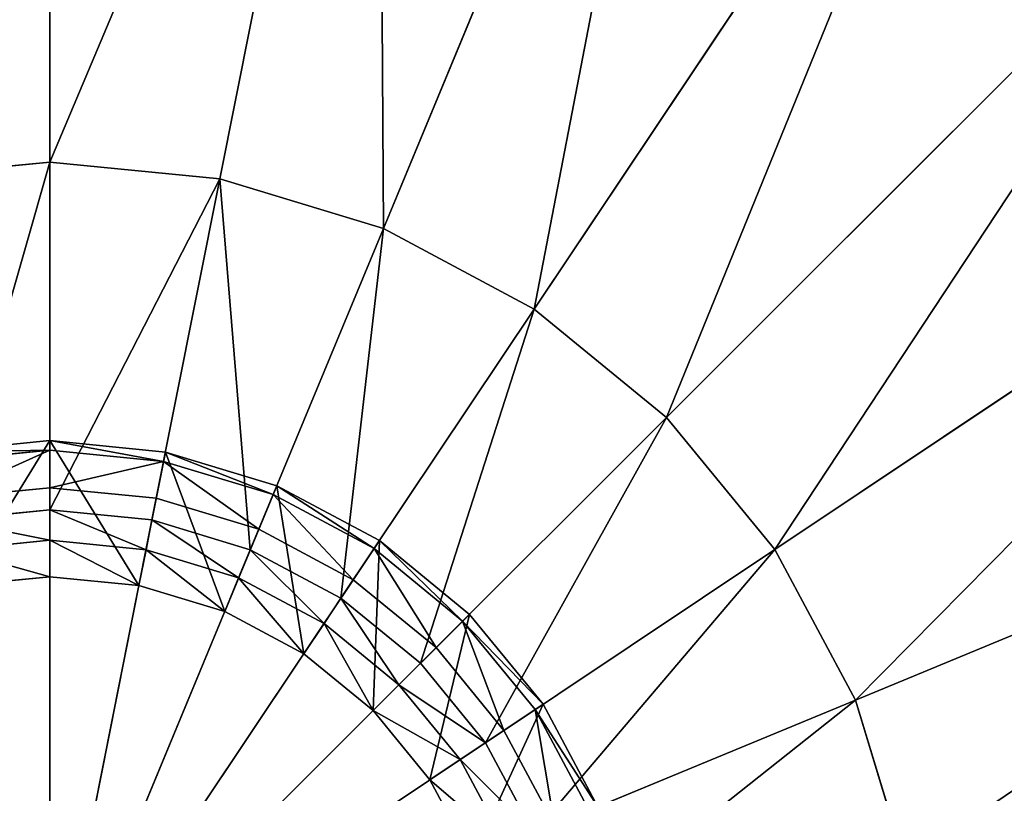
# Model space of a CAD drawing. Extents: x 0 to 35.8, y 0 to 27.5.
# Tile 241 of 256: x 29.2 to 30.7, y 9.4 to 10.6. Entities that reach past the tile are written whole.
import ezdxf

# ---------------------------------------------------------------- set-up
doc = ezdxf.new("R2010")
doc.units = 0
doc.header["$MEASUREMENT"] = 0
doc.layers.get('0').update_dxf_attribs({"color": 13, "linetype": 'CONTINUOUS'})
for name, color, linetype in [('GAS_ELEMENTS_1', 254, 'CONTINUOUS'), ('GAS_ELEMENTS_1_1', 250, 'CONTINUOUS'), ('RGM8058UC_-_BODY', 252, 'CONTINUOUS')]:
    doc.layers.add(name, color=color, linetype=linetype)

# ---------------------------------------------------------------- blocks, each defined once
blk = doc.blocks.new('RGM8658UC_TRADECAD_V06_DXF')
at = {"layer": 'GAS_ELEMENTS_1', "color": 0}
for p, q in [((29.2406, 10.3579, 6.7662), (29.2406, 9.8336, 6.7662)), ((29.2406, 10.3579, 6.7662), (29.2406, 9.8336, 6.7662)), ((29.497, 10.3327, 6.7662), (29.3947, 9.8184, 6.7662)), ((29.497, 10.3327, 6.7662), (29.3947, 9.8184, 6.7662)), ((29.7435, 10.2579, 6.7662), (29.5429, 9.7735, 6.7662)), ((29.7435, 10.2579, 6.7662), (29.5429, 9.7735, 6.7662)), ((29.9707, 10.1365, 6.7662), (29.6794, 9.7005, 6.7662)), ((29.9707, 10.1365, 6.7662), (29.6794, 9.7005, 6.7662)), ((30.1699, 9.973, 6.7662), (29.7991, 9.6023, 6.7662)), ((30.1699, 9.973, 6.7662), (29.7991, 9.6023, 6.7662)), ((29.0866, 9.8184, 6.7662), (29.2406, 9.8336, 6.7662)), ((29.0866, 9.8184, 6.7662), (29.2406, 9.8336, 6.7662)), ((29.2406, 9.8336, 6.7662), (29.2406, 9.7878, 6.8646)), ((29.2406, 9.8336, 6.7662), (29.2406, 9.7878, 6.8646)), ((29.2406, 9.8336, 6.7662), (29.3947, 9.8184, 6.7662)), ((29.2406, 9.8336, 6.7662), (29.3947, 9.8184, 6.7662)), ((29.3947, 9.8184, 6.7662), (29.3858, 9.7735, 6.8646)), ((29.3947, 9.8184, 6.7662), (29.3858, 9.7735, 6.8646)), ((29.3947, 9.8184, 6.7662), (29.5429, 9.7735, 6.7662)), ((29.3947, 9.8184, 6.7662), (29.5429, 9.7735, 6.7662)), ((29.0955, 9.7735, 6.8646), (29.2406, 9.7878, 6.8646)), ((29.0955, 9.7735, 6.8646), (29.2406, 9.7878, 6.8646)), ((29.2406, 9.7878, 6.8646), (29.2406, 9.7327, 7.1386)), ((29.2406, 9.7878, 6.8646), (29.2406, 9.7327, 7.1386)), ((29.2406, 9.7878, 6.8646), (29.3858, 9.7735, 6.8646)), ((29.2406, 9.7878, 6.8646), (29.3858, 9.7735, 6.8646)), ((29.3858, 9.7735, 6.8646), (29.375, 9.7195, 7.1386)), ((29.3858, 9.7735, 6.8646), (29.375, 9.7195, 7.1386)), ((29.3858, 9.7735, 6.8646), (29.5253, 9.7311, 6.8646)), ((29.3858, 9.7735, 6.8646), (29.5253, 9.7311, 6.8646)), ((29.5429, 9.7735, 6.7662), (29.5253, 9.7311, 6.8646)), ((29.5429, 9.7735, 6.7662), (29.5253, 9.7311, 6.8646)), ((29.5429, 9.7735, 6.7662), (29.6794, 9.7005, 6.7662)), ((29.5429, 9.7735, 6.7662), (29.6794, 9.7005, 6.7662)), ((30.3333, 9.7739, 6.7662), (29.8973, 9.4826, 6.7662)), ((30.3333, 9.7739, 6.7662), (29.8973, 9.4826, 6.7662)), ((29.5253, 9.7311, 6.8646), (29.5043, 9.6803, 7.1386)), ((29.5253, 9.7311, 6.8646), (29.5043, 9.6803, 7.1386)), ((29.5253, 9.7311, 6.8646), (29.654, 9.6624, 6.8646)), ((29.5253, 9.7311, 6.8646), (29.654, 9.6624, 6.8646)), ((29.6794, 9.7005, 6.7662), (29.654, 9.6624, 6.8646)), ((29.6794, 9.7005, 6.7662), (29.654, 9.6624, 6.8646)), ((29.6794, 9.7005, 6.7662), (29.7991, 9.6023, 6.7662)), ((29.6794, 9.7005, 6.7662), (29.7991, 9.6023, 6.7662)), ((29.654, 9.6624, 6.8646), (29.6234, 9.6166, 7.1386)), ((29.654, 9.6624, 6.8646), (29.6234, 9.6166, 7.1386)), ((29.654, 9.6624, 6.8646), (29.7667, 9.5699, 6.8646)), ((29.654, 9.6624, 6.8646), (29.7667, 9.5699, 6.8646)), ((29.7991, 9.6023, 6.7662), (29.7667, 9.5699, 6.8646)), ((29.7991, 9.6023, 6.7662), (29.7667, 9.5699, 6.8646)), ((29.7991, 9.6023, 6.7662), (29.8973, 9.4826, 6.7662)), ((29.7991, 9.6023, 6.7662), (29.8973, 9.4826, 6.7662)), ((29.7667, 9.5699, 6.8646), (29.7278, 9.5309, 7.1386)), ((29.7667, 9.5699, 6.8646), (29.7278, 9.5309, 7.1386)), ((29.7667, 9.5699, 6.8646), (29.8592, 9.4571, 6.8646)), ((29.7667, 9.5699, 6.8646), (29.8592, 9.4571, 6.8646)), ((30.4547, 9.5467, 6.7662), (29.9703, 9.346, 6.7662)), ((30.4547, 9.5467, 6.7662), (29.9703, 9.346, 6.7662)), ((29.8973, 9.4826, 6.7662), (29.8592, 9.4571, 6.8646)), ((29.8973, 9.4826, 6.7662), (29.8592, 9.4571, 6.8646)), ((29.8973, 9.4826, 6.7662), (29.9703, 9.346, 6.7662)), ((29.8973, 9.4826, 6.7662), (29.9703, 9.346, 6.7662)), ((29.8592, 9.4571, 6.8646), (29.8135, 9.4265, 7.1386)), ((29.8592, 9.4571, 6.8646), (29.8135, 9.4265, 7.1386)), ((29.8592, 9.4571, 6.8646), (29.928, 9.3285, 6.8646)), ((29.8592, 9.4571, 6.8646), (29.928, 9.3285, 6.8646))]:
    blk.add_line(p, q, dxfattribs=at)
at = {"layer": 'GAS_ELEMENTS_1_1', "color": 0}
for p, q in [((29.2406, 10.3579, 6.8996), (29.2406, 11.5807, 7.2264)), ((29.2406, 10.3579, 6.8996), (29.2406, 11.5807, 7.2264)), ((29.497, 10.3327, 6.8996), (29.7356, 11.532, 7.2264)), ((29.497, 10.3327, 6.8996), (29.7356, 11.532, 7.2264)), ((29.7435, 10.2579, 6.8996), (30.2115, 11.3876, 7.2264)), ((29.7435, 10.2579, 6.8996), (30.2115, 11.3876, 7.2264)), ((29.9707, 10.1365, 6.8996), (30.6501, 11.1532, 7.2264)), ((29.9707, 10.1365, 6.8996), (30.6501, 11.1532, 7.2264)), ((30.1699, 9.973, 6.8996), (31.0345, 10.8377, 7.2264)), ((30.1699, 9.973, 6.8996), (31.0345, 10.8377, 7.2264)), ((30.3333, 9.7739, 6.8996), (31.35, 10.4532, 7.2264)), ((30.3333, 9.7739, 6.8996), (31.35, 10.4532, 7.2264)), ((28.9843, 10.3327, 6.7662), (29.2406, 10.3579, 6.7662)), ((29.2406, 10.3579, 6.8996), (28.9843, 10.3327, 6.8996)), ((28.9843, 10.3327, 6.7662), (29.2406, 10.3579, 6.7662)), ((29.2406, 10.3579, 6.8996), (28.9843, 10.3327, 6.8996)), ((29.2406, 10.3579, 6.7662), (29.497, 10.3327, 6.7662)), ((29.497, 10.3327, 6.8996), (29.2406, 10.3579, 6.8996)), ((29.2406, 10.3579, 6.7662), (29.497, 10.3327, 6.7662)), ((29.2406, 10.3579, 6.7662), (29.2406, 10.3579, 6.8996)), ((29.497, 10.3327, 6.8996), (29.2406, 10.3579, 6.8996)), ((29.2406, 10.3579, 6.7662), (29.2406, 10.3579, 6.8996)), ((29.497, 10.3327, 6.7662), (29.7435, 10.2579, 6.7662)), ((29.7435, 10.2579, 6.8996), (29.497, 10.3327, 6.8996)), ((29.497, 10.3327, 6.7662), (29.7435, 10.2579, 6.7662)), ((29.497, 10.3327, 6.7662), (29.497, 10.3327, 6.8996)), ((29.7435, 10.2579, 6.8996), (29.497, 10.3327, 6.8996)), ((29.497, 10.3327, 6.7662), (29.497, 10.3327, 6.8996)), ((29.7435, 10.2579, 6.7662), (29.9707, 10.1365, 6.7662)), ((29.9707, 10.1365, 6.8996), (29.7435, 10.2579, 6.8996)), ((29.7435, 10.2579, 6.7662), (29.9707, 10.1365, 6.7662)), ((29.7435, 10.2579, 6.7662), (29.7435, 10.2579, 6.8996)), ((29.9707, 10.1365, 6.8996), (29.7435, 10.2579, 6.8996)), ((29.7435, 10.2579, 6.7662), (29.7435, 10.2579, 6.8996)), ((29.9707, 10.1365, 6.7662), (30.1699, 9.973, 6.7662)), ((30.1699, 9.973, 6.8996), (29.9707, 10.1365, 6.8996)), ((29.9707, 10.1365, 6.7662), (30.1699, 9.973, 6.7662)), ((29.9707, 10.1365, 6.7662), (29.9707, 10.1365, 6.8996)), ((30.1699, 9.973, 6.8996), (29.9707, 10.1365, 6.8996)), ((29.9707, 10.1365, 6.7662), (29.9707, 10.1365, 6.8996)), ((30.4547, 9.5467, 6.8996), (31.5844, 10.0146, 7.2264)), ((30.4547, 9.5467, 6.8996), (31.5844, 10.0146, 7.2264)), ((30.1699, 9.973, 6.7662), (30.3333, 9.7739, 6.7662)), ((30.3333, 9.7739, 6.8996), (30.1699, 9.973, 6.8996)), ((30.1699, 9.973, 6.7662), (30.3333, 9.7739, 6.7662)), ((30.1699, 9.973, 6.7662), (30.1699, 9.973, 6.8996)), ((30.3333, 9.7739, 6.8996), (30.1699, 9.973, 6.8996)), ((30.1699, 9.973, 6.7662), (30.1699, 9.973, 6.8996)), ((29.2406, 9.938, 7.1386), (29.0662, 9.9208, 7.1386)), ((29.2406, 9.938, 7.1717), (29.0662, 9.9208, 7.1717)), ((29.2406, 9.938, 7.1386), (29.0662, 9.9208, 7.1386)), ((29.2406, 9.938, 7.1717), (29.0662, 9.9208, 7.1717)), ((29.4151, 9.9208, 7.1386), (29.2406, 9.938, 7.1386)), ((29.2406, 9.938, 7.1386), (29.2406, 9.7327, 7.1386)), ((29.2406, 9.938, 7.1386), (29.2406, 9.7327, 7.1386)), ((29.4151, 9.9208, 7.1717), (29.2406, 9.938, 7.1717)), ((29.2406, 9.938, 7.1717), (29.2406, 9.938, 7.1386)), ((29.4151, 9.9208, 7.1386), (29.2406, 9.938, 7.1386)), ((29.2406, 9.938, 7.1717), (29.2406, 9.938, 7.1386)), ((29.2406, 9.9237, 7.2045), (29.2406, 9.938, 7.1717)), ((29.4151, 9.9208, 7.1717), (29.2406, 9.938, 7.1717)), ((29.2406, 9.9237, 7.2045), (29.2406, 9.938, 7.1717)), ((29.2406, 9.9237, 7.2045), (29.069, 9.9068, 7.2045)), ((29.2406, 9.9237, 7.2045), (29.069, 9.9068, 7.2045)), ((29.4123, 9.9068, 7.2045), (29.2406, 9.9237, 7.2045)), ((29.2406, 9.867, 7.245), (29.2406, 9.9237, 7.2045)), ((29.4123, 9.9068, 7.2045), (29.2406, 9.9237, 7.2045)), ((29.2406, 9.867, 7.245), (29.2406, 9.9237, 7.2045)), ((29.4151, 9.9208, 7.1386), (29.375, 9.7195, 7.1386)), ((29.4151, 9.9208, 7.1386), (29.375, 9.7195, 7.1386)), ((29.4123, 9.9068, 7.2045), (29.4151, 9.9208, 7.1717)), ((29.4123, 9.9068, 7.2045), (29.4151, 9.9208, 7.1717)), ((29.5828, 9.87, 7.1386), (29.4151, 9.9208, 7.1386)), ((29.5828, 9.87, 7.1717), (29.4151, 9.9208, 7.1717)), ((29.4151, 9.9208, 7.1717), (29.4151, 9.9208, 7.1386)), ((29.5828, 9.87, 7.1386), (29.4151, 9.9208, 7.1386)), ((29.4151, 9.9208, 7.1717), (29.4151, 9.9208, 7.1386)), ((29.5828, 9.87, 7.1717), (29.4151, 9.9208, 7.1717)), ((29.4012, 9.8512, 7.245), (29.4123, 9.9068, 7.2045)), ((29.4012, 9.8512, 7.245), (29.4123, 9.9068, 7.2045)), ((29.5774, 9.8567, 7.2045), (29.4123, 9.9068, 7.2045)), ((29.5774, 9.8567, 7.2045), (29.4123, 9.9068, 7.2045)), ((29.2406, 9.867, 7.245), (29.08, 9.8512, 7.245)), ((29.2406, 9.867, 7.245), (29.08, 9.8512, 7.245)), ((29.4012, 9.8512, 7.245), (29.2406, 9.867, 7.245)), ((29.2406, 9.867, 7.245), (29.2406, 9.0438, 7.245)), ((29.4012, 9.8512, 7.245), (29.2406, 9.867, 7.245)), ((29.2406, 9.867, 7.245), (29.2406, 9.0438, 7.245)), ((29.5828, 9.87, 7.1386), (29.5043, 9.6803, 7.1386)), ((29.5828, 9.87, 7.1386), (29.5043, 9.6803, 7.1386)), ((29.5774, 9.8567, 7.2045), (29.5828, 9.87, 7.1717)), ((29.5774, 9.8567, 7.2045), (29.5828, 9.87, 7.1717)), ((29.7374, 9.7873, 7.1386), (29.5828, 9.87, 7.1386)), ((29.7374, 9.7873, 7.1717), (29.5828, 9.87, 7.1717)), ((29.5828, 9.87, 7.1717), (29.5828, 9.87, 7.1386)), ((29.7374, 9.7873, 7.1386), (29.5828, 9.87, 7.1386)), ((29.5828, 9.87, 7.1717), (29.5828, 9.87, 7.1386)), ((29.7374, 9.7873, 7.1717), (29.5828, 9.87, 7.1717)), ((29.5557, 9.8044, 7.245), (29.5774, 9.8567, 7.2045)), ((29.5557, 9.8044, 7.245), (29.5774, 9.8567, 7.2045)), ((29.7295, 9.7754, 7.2045), (29.5774, 9.8567, 7.2045)), ((29.7295, 9.7754, 7.2045), (29.5774, 9.8567, 7.2045)), ((29.4012, 9.8512, 7.245), (29.2406, 9.0438, 7.245)), ((29.4012, 9.8512, 7.245), (29.2406, 9.0438, 7.245)), ((29.5557, 9.8044, 7.245), (29.4012, 9.8512, 7.245)), ((29.5557, 9.8044, 7.245), (29.4012, 9.8512, 7.245)), ((29.5557, 9.8044, 7.245), (29.2406, 9.0438, 7.245)), ((29.5557, 9.8044, 7.245), (29.2406, 9.0438, 7.245)), ((29.698, 9.7283, 7.245), (29.5557, 9.8044, 7.245)), ((29.698, 9.7283, 7.245), (29.5557, 9.8044, 7.245)), ((29.7374, 9.7873, 7.1386), (29.6234, 9.6166, 7.1386)), ((29.7374, 9.7873, 7.1386), (29.6234, 9.6166, 7.1386)), ((29.7295, 9.7754, 7.2045), (29.7374, 9.7873, 7.1717)), ((29.7295, 9.7754, 7.2045), (29.7374, 9.7873, 7.1717)), ((29.873, 9.6761, 7.1386), (29.7374, 9.7873, 7.1386)), ((29.873, 9.6761, 7.1717), (29.7374, 9.7873, 7.1717)), ((29.7374, 9.7873, 7.1717), (29.7374, 9.7873, 7.1386)), ((29.873, 9.6761, 7.1386), (29.7374, 9.7873, 7.1386)), ((29.7374, 9.7873, 7.1717), (29.7374, 9.7873, 7.1386)), ((29.873, 9.6761, 7.1717), (29.7374, 9.7873, 7.1717)), ((29.698, 9.7283, 7.245), (29.7295, 9.7754, 7.2045)), ((29.698, 9.7283, 7.245), (29.7295, 9.7754, 7.2045)), ((29.8628, 9.666, 7.2045), (29.7295, 9.7754, 7.2045)), ((29.8628, 9.666, 7.2045), (29.7295, 9.7754, 7.2045)), ((30.3333, 9.7739, 6.7662), (30.4547, 9.5467, 6.7662)), ((30.4547, 9.5467, 6.8996), (30.3333, 9.7739, 6.8996)), ((30.3333, 9.7739, 6.7662), (30.4547, 9.5467, 6.7662)), ((30.3333, 9.7739, 6.7662), (30.3333, 9.7739, 6.8996)), ((30.4547, 9.5467, 6.8996), (30.3333, 9.7739, 6.8996)), ((30.3333, 9.7739, 6.7662), (30.3333, 9.7739, 6.8996)), ((29.2406, 9.7327, 7.1386), (29.1062, 9.7195, 7.1386)), ((29.2406, 9.7327, 7.1386), (29.1062, 9.7195, 7.1386)), ((29.375, 9.7195, 7.1386), (29.2406, 9.7327, 7.1386)), ((29.375, 9.7195, 7.1386), (29.2406, 9.7327, 7.1386)), ((29.698, 9.7283, 7.245), (29.2406, 9.0438, 7.245)), ((29.698, 9.7283, 7.245), (29.2406, 9.0438, 7.245)), ((29.5043, 9.6803, 7.1386), (29.375, 9.7195, 7.1386)), ((29.5043, 9.6803, 7.1386), (29.375, 9.7195, 7.1386)), ((29.8228, 9.6259, 7.245), (29.698, 9.7283, 7.245)), ((29.8228, 9.6259, 7.245), (29.698, 9.7283, 7.245)), ((29.6234, 9.6166, 7.1386), (29.5043, 9.6803, 7.1386)), ((29.6234, 9.6166, 7.1386), (29.5043, 9.6803, 7.1386)), ((29.873, 9.6761, 7.1386), (29.7278, 9.5309, 7.1386)), ((29.873, 9.6761, 7.1386), (29.7278, 9.5309, 7.1386)), ((29.8628, 9.666, 7.2045), (29.873, 9.6761, 7.1717)), ((29.8628, 9.666, 7.2045), (29.873, 9.6761, 7.1717)), ((29.9842, 9.5406, 7.1386), (29.873, 9.6761, 7.1386)), ((29.9842, 9.5406, 7.1717), (29.873, 9.6761, 7.1717)), ((29.873, 9.6761, 7.1717), (29.873, 9.6761, 7.1386)), ((29.9842, 9.5406, 7.1386), (29.873, 9.6761, 7.1386)), ((29.873, 9.6761, 7.1717), (29.873, 9.6761, 7.1386)), ((29.9842, 9.5406, 7.1717), (29.873, 9.6761, 7.1717)), ((29.8228, 9.6259, 7.245), (29.8628, 9.666, 7.2045)), ((29.8228, 9.6259, 7.245), (29.8628, 9.666, 7.2045)), ((29.9723, 9.5327, 7.2045), (29.8628, 9.666, 7.2045)), ((29.9723, 9.5327, 7.2045), (29.8628, 9.666, 7.2045)), ((29.2406, 9.0438, 7.245), (29.8228, 9.6259, 7.245)), ((29.2406, 9.0438, 7.245), (29.8228, 9.6259, 7.245)), ((29.7278, 9.5309, 7.1386), (29.6234, 9.6166, 7.1386)), ((29.7278, 9.5309, 7.1386), (29.6234, 9.6166, 7.1386)), ((29.8228, 9.6259, 7.245), (29.9251, 9.5012, 7.245)), ((29.8228, 9.6259, 7.245), (29.9251, 9.5012, 7.245)), ((29.9842, 9.5406, 7.1386), (29.8135, 9.4265, 7.1386)), ((29.9842, 9.5406, 7.1386), (29.8135, 9.4265, 7.1386)), ((29.9723, 9.5327, 7.2045), (29.9842, 9.5406, 7.1717)), ((29.9723, 9.5327, 7.2045), (29.9842, 9.5406, 7.1717)), ((30.0668, 9.386, 7.1386), (29.9842, 9.5406, 7.1386)), ((30.0668, 9.386, 7.1717), (29.9842, 9.5406, 7.1717)), ((29.9842, 9.5406, 7.1717), (29.9842, 9.5406, 7.1386)), ((30.0668, 9.386, 7.1386), (29.9842, 9.5406, 7.1386)), ((29.9842, 9.5406, 7.1717), (29.9842, 9.5406, 7.1386)), ((30.0668, 9.386, 7.1717), (29.9842, 9.5406, 7.1717)), ((30.4547, 9.5467, 6.7662), (30.5295, 9.3002, 6.7662)), ((30.5295, 9.3002, 6.8996), (30.4547, 9.5467, 6.8996)), ((30.4547, 9.5467, 6.7662), (30.5295, 9.3002, 6.7662)), ((30.4547, 9.5467, 6.7662), (30.4547, 9.5467, 6.8996)), ((30.5295, 9.3002, 6.8996), (30.4547, 9.5467, 6.8996)), ((30.4547, 9.5467, 6.7662), (30.4547, 9.5467, 6.8996)), ((29.8135, 9.4265, 7.1386), (29.7278, 9.5309, 7.1386)), ((29.8135, 9.4265, 7.1386), (29.7278, 9.5309, 7.1386)), ((29.9251, 9.5012, 7.245), (29.9723, 9.5327, 7.2045)), ((29.9251, 9.5012, 7.245), (29.9723, 9.5327, 7.2045)), ((30.0536, 9.3805, 7.2045), (29.9723, 9.5327, 7.2045)), ((30.0536, 9.3805, 7.2045), (29.9723, 9.5327, 7.2045)), ((29.9251, 9.5012, 7.245), (29.2406, 9.0438, 7.245)), ((29.9251, 9.5012, 7.245), (29.2406, 9.0438, 7.245)), ((29.9251, 9.5012, 7.245), (30.0012, 9.3588, 7.245)), ((29.9251, 9.5012, 7.245), (30.0012, 9.3588, 7.245)), ((29.8771, 9.3074, 7.1386), (29.8135, 9.4265, 7.1386)), ((29.8771, 9.3074, 7.1386), (29.8135, 9.4265, 7.1386))]:
    blk.add_line(p, q, dxfattribs=at)
at = {"layer": 'GAS_ELEMENTS_1', "color": 254}
mesh = blk.add_polyface(dxfattribs=at)
corners = [(29.2406, 10.3579, 6.7662), (29.0866, 9.8184, 6.7662), (28.9843, 10.3327, 6.7662), (29.2406, 9.8336, 6.7662)]
mesh.append_faces([[corners[k] for k in face] for face in [(0, 1, 2), (1, 0, 3)]], dxfattribs={"vtx0": -1, "color": 254})
mesh = blk.add_polyface(dxfattribs=at)
corners = [(29.497, 10.3327, 6.7662), (29.2406, 9.8336, 6.7662), (29.2406, 10.3579, 6.7662), (29.3947, 9.8184, 6.7662)]
mesh.append_faces([[corners[k] for k in face] for face in [(0, 1, 2), (1, 0, 3)]], dxfattribs={"vtx0": -1, "color": 254})
mesh = blk.add_polyface(dxfattribs=at)
corners = [(29.497, 10.3327, 6.7662), (29.5429, 9.7735, 6.7662), (29.3947, 9.8184, 6.7662), (29.7435, 10.2579, 6.7662)]
mesh.append_faces([[corners[k] for k in face] for face in [(0, 1, 2), (1, 0, 3)]], dxfattribs={"vtx0": -1, "color": 254})
mesh = blk.add_polyface(dxfattribs=at)
corners = [(29.7435, 10.2579, 6.7662), (29.6794, 9.7005, 6.7662), (29.5429, 9.7735, 6.7662), (29.9707, 10.1365, 6.7662)]
mesh.append_faces([[corners[k] for k in face] for face in [(0, 1, 2), (1, 0, 3)]], dxfattribs={"vtx0": -1, "color": 254})
mesh = blk.add_polyface(dxfattribs=at)
corners = [(29.9707, 10.1365, 6.7662), (29.7991, 9.6023, 6.7662), (29.6794, 9.7005, 6.7662), (30.1699, 9.973, 6.7662)]
mesh.append_faces([[corners[k] for k in face] for face in [(0, 1, 2), (1, 0, 3)]], dxfattribs={"vtx0": -1, "color": 254})
mesh = blk.add_polyface(dxfattribs=at)
corners = [(30.1699, 9.973, 6.7662), (29.8973, 9.4826, 6.7662), (29.7991, 9.6023, 6.7662), (30.3333, 9.7739, 6.7662)]
mesh.append_faces([[corners[k] for k in face] for face in [(0, 1, 2), (1, 0, 3)]], dxfattribs={"vtx0": -1, "color": 254})
mesh = blk.add_polyface(dxfattribs=at)
corners = [(29.2406, 9.7878, 6.8646), (29.0866, 9.8184, 6.7662), (29.2406, 9.8336, 6.7662), (29.0955, 9.7735, 6.8646)]
mesh.append_faces([[corners[k] for k in face] for face in [(0, 1, 2), (1, 0, 3)]], dxfattribs={"vtx0": -1, "color": 254})
mesh = blk.add_polyface(dxfattribs=at)
corners = [(29.3858, 9.7735, 6.8646), (29.2406, 9.8336, 6.7662), (29.3947, 9.8184, 6.7662), (29.2406, 9.7878, 6.8646)]
mesh.append_faces([[corners[k] for k in face] for face in [(0, 1, 2), (1, 0, 3)]], dxfattribs={"vtx0": -1, "color": 254})
mesh = blk.add_polyface(dxfattribs=at)
corners = [(29.5253, 9.7311, 6.8646), (29.3947, 9.8184, 6.7662), (29.5429, 9.7735, 6.7662), (29.3858, 9.7735, 6.8646)]
mesh.append_faces([[corners[k] for k in face] for face in [(0, 1, 2), (1, 0, 3)]], dxfattribs={"vtx0": -1, "color": 254})
mesh = blk.add_polyface(dxfattribs=at)
corners = [(29.2406, 9.7327, 7.1386), (29.0955, 9.7735, 6.8646), (29.2406, 9.7878, 6.8646), (29.1062, 9.7195, 7.1386)]
mesh.append_faces([[corners[k] for k in face] for face in [(0, 1, 2), (1, 0, 3)]], dxfattribs={"vtx0": -1, "color": 254})
mesh = blk.add_polyface(dxfattribs=at)
corners = [(29.375, 9.7195, 7.1386), (29.2406, 9.7878, 6.8646), (29.3858, 9.7735, 6.8646), (29.2406, 9.7327, 7.1386)]
mesh.append_faces([[corners[k] for k in face] for face in [(0, 1, 2), (1, 0, 3)]], dxfattribs={"vtx0": -1, "color": 254})
mesh = blk.add_polyface(dxfattribs=at)
corners = [(29.5043, 9.6803, 7.1386), (29.3858, 9.7735, 6.8646), (29.5253, 9.7311, 6.8646), (29.375, 9.7195, 7.1386)]
mesh.append_faces([[corners[k] for k in face] for face in [(0, 1, 2), (1, 0, 3)]], dxfattribs={"vtx0": -1, "color": 254})
mesh = blk.add_polyface(dxfattribs=at)
corners = [(29.654, 9.6624, 6.8646), (29.5429, 9.7735, 6.7662), (29.6794, 9.7005, 6.7662), (29.5253, 9.7311, 6.8646)]
mesh.append_faces([[corners[k] for k in face] for face in [(0, 1, 2), (1, 0, 3)]], dxfattribs={"vtx0": -1, "color": 254})
mesh = blk.add_polyface(dxfattribs=at)
corners = [(30.3333, 9.7739, 6.7662), (29.9703, 9.346, 6.7662), (29.8973, 9.4826, 6.7662), (30.4547, 9.5467, 6.7662)]
mesh.append_faces([[corners[k] for k in face] for face in [(0, 1, 2), (1, 0, 3)]], dxfattribs={"vtx0": -1, "color": 254})
mesh = blk.add_polyface(dxfattribs=at)
corners = [(29.6234, 9.6166, 7.1386), (29.5253, 9.7311, 6.8646), (29.654, 9.6624, 6.8646), (29.5043, 9.6803, 7.1386)]
mesh.append_faces([[corners[k] for k in face] for face in [(0, 1, 2), (1, 0, 3)]], dxfattribs={"vtx0": -1, "color": 254})
mesh = blk.add_polyface(dxfattribs=at)
corners = [(29.7667, 9.5699, 6.8646), (29.6794, 9.7005, 6.7662), (29.7991, 9.6023, 6.7662), (29.654, 9.6624, 6.8646)]
mesh.append_faces([[corners[k] for k in face] for face in [(0, 1, 2), (1, 0, 3)]], dxfattribs={"vtx0": -1, "color": 254})
mesh = blk.add_polyface(dxfattribs=at)
corners = [(29.7278, 9.5309, 7.1386), (29.654, 9.6624, 6.8646), (29.7667, 9.5699, 6.8646), (29.6234, 9.6166, 7.1386)]
mesh.append_faces([[corners[k] for k in face] for face in [(0, 1, 2), (1, 0, 3)]], dxfattribs={"vtx0": -1, "color": 254})
mesh = blk.add_polyface(dxfattribs=at)
corners = [(29.7667, 9.5699, 6.8646), (29.8973, 9.4826, 6.7662), (29.8592, 9.4571, 6.8646), (29.7991, 9.6023, 6.7662)]
mesh.append_faces([[corners[k] for k in face] for face in [(0, 1, 2), (1, 0, 3)]], dxfattribs={"vtx0": -1, "color": 254})
mesh = blk.add_polyface(dxfattribs=at)
corners = [(29.7278, 9.5309, 7.1386), (29.8592, 9.4571, 6.8646), (29.8135, 9.4265, 7.1386), (29.7667, 9.5699, 6.8646)]
mesh.append_faces([[corners[k] for k in face] for face in [(0, 1, 2), (1, 0, 3)]], dxfattribs={"vtx0": -1, "color": 254})
mesh = blk.add_polyface(dxfattribs=at)
corners = [(30.4547, 9.5467, 6.7662), (30.0152, 9.1979, 6.7662), (29.9703, 9.346, 6.7662), (30.5295, 9.3002, 6.7662)]
mesh.append_faces([[corners[k] for k in face] for face in [(0, 1, 2), (1, 0, 3)]], dxfattribs={"vtx0": -1, "color": 254})
mesh = blk.add_polyface(dxfattribs=at)
corners = [(29.8592, 9.4571, 6.8646), (29.9703, 9.346, 6.7662), (29.928, 9.3285, 6.8646), (29.8973, 9.4826, 6.7662)]
mesh.append_faces([[corners[k] for k in face] for face in [(0, 1, 2), (1, 0, 3)]], dxfattribs={"vtx0": -1, "color": 254})
mesh = blk.add_polyface(dxfattribs=at)
corners = [(29.8135, 9.4265, 7.1386), (29.928, 9.3285, 6.8646), (29.8771, 9.3074, 7.1386), (29.8592, 9.4571, 6.8646)]
mesh.append_faces([[corners[k] for k in face] for face in [(0, 1, 2), (1, 0, 3)]], dxfattribs={"vtx0": -1, "color": 254})
at = {"layer": 'GAS_ELEMENTS_1_1', "color": 250}
mesh = blk.add_polyface(dxfattribs=at)
corners = [(29.2406, 11.5807, 7.2264), (28.9843, 10.3327, 6.8996), (28.7457, 11.532, 7.2264), (29.2406, 10.3579, 6.8996)]
mesh.append_faces([[corners[k] for k in face] for face in [(0, 1, 2), (1, 0, 3)]], dxfattribs={"vtx0": -1, "color": 250})
mesh = blk.add_polyface(dxfattribs=at)
corners = [(29.7356, 11.532, 7.2264), (29.2406, 10.3579, 6.8996), (29.2406, 11.5807, 7.2264), (29.497, 10.3327, 6.8996)]
mesh.append_faces([[corners[k] for k in face] for face in [(0, 1, 2), (1, 0, 3)]], dxfattribs={"vtx0": -1, "color": 250})
mesh = blk.add_polyface(dxfattribs=at)
corners = [(29.7356, 11.532, 7.2264), (29.7435, 10.2579, 6.8996), (29.497, 10.3327, 6.8996), (30.2115, 11.3876, 7.2264)]
mesh.append_faces([[corners[k] for k in face] for face in [(0, 1, 2), (1, 0, 3)]], dxfattribs={"vtx0": -1, "color": 250})
mesh = blk.add_polyface(dxfattribs=at)
corners = [(30.2115, 11.3876, 7.2264), (29.9707, 10.1365, 6.8996), (29.7435, 10.2579, 6.8996), (30.6501, 11.1532, 7.2264)]
mesh.append_faces([[corners[k] for k in face] for face in [(0, 1, 2), (1, 0, 3)]], dxfattribs={"vtx0": -1, "color": 250})
mesh = blk.add_polyface(dxfattribs=at)
corners = [(30.6501, 11.1532, 7.2264), (30.1699, 9.973, 6.8996), (29.9707, 10.1365, 6.8996), (31.0345, 10.8377, 7.2264)]
mesh.append_faces([[corners[k] for k in face] for face in [(0, 1, 2), (1, 0, 3)]], dxfattribs={"vtx0": -1, "color": 250})
mesh = blk.add_polyface(dxfattribs=at)
corners = [(31.0345, 10.8377, 7.2264), (30.3333, 9.7739, 6.8996), (30.1699, 9.973, 6.8996), (31.35, 10.4532, 7.2264)]
mesh.append_faces([[corners[k] for k in face] for face in [(0, 1, 2), (1, 0, 3)]], dxfattribs={"vtx0": -1, "color": 250})
mesh = blk.add_polyface(dxfattribs=at)
corners = [(31.35, 10.4532, 7.2264), (30.4547, 9.5467, 6.8996), (30.3333, 9.7739, 6.8996), (31.5844, 10.0146, 7.2264)]
mesh.append_faces([[corners[k] for k in face] for face in [(0, 1, 2), (1, 0, 3)]], dxfattribs={"vtx0": -1, "color": 250})
mesh = blk.add_polyface(dxfattribs=at)
corners = [(28.9843, 10.3327, 6.8996), (29.2406, 10.3579, 6.7662), (28.9843, 10.3327, 6.7662), (29.2406, 10.3579, 6.8996)]
mesh.append_faces([[corners[k] for k in face] for face in [(0, 1, 2), (1, 0, 3)]], dxfattribs={"vtx0": -1, "color": 250})
mesh = blk.add_polyface(dxfattribs=at)
corners = [(29.2406, 10.3579, 6.8996), (29.497, 10.3327, 6.7662), (29.2406, 10.3579, 6.7662), (29.497, 10.3327, 6.8996)]
mesh.append_faces([[corners[k] for k in face] for face in [(0, 1, 2), (1, 0, 3)]], dxfattribs={"vtx0": -1, "color": 250})
mesh = blk.add_polyface(dxfattribs=at)
corners = [(29.497, 10.3327, 6.8996), (29.7435, 10.2579, 6.7662), (29.497, 10.3327, 6.7662), (29.7435, 10.2579, 6.8996)]
mesh.append_faces([[corners[k] for k in face] for face in [(0, 1, 2), (1, 0, 3)]], dxfattribs={"vtx0": -1, "color": 250})
mesh = blk.add_polyface(dxfattribs=at)
corners = [(29.7435, 10.2579, 6.8996), (29.9707, 10.1365, 6.7662), (29.7435, 10.2579, 6.7662), (29.9707, 10.1365, 6.8996)]
mesh.append_faces([[corners[k] for k in face] for face in [(0, 1, 2), (1, 0, 3)]], dxfattribs={"vtx0": -1, "color": 250})
mesh = blk.add_polyface(dxfattribs=at)
corners = [(29.9707, 10.1365, 6.8996), (30.1699, 9.973, 6.7662), (29.9707, 10.1365, 6.7662), (30.1699, 9.973, 6.8996)]
mesh.append_faces([[corners[k] for k in face] for face in [(0, 1, 2), (1, 0, 3)]], dxfattribs={"vtx0": -1, "color": 250})
mesh = blk.add_polyface(dxfattribs=at)
corners = [(31.5844, 10.0146, 7.2264), (30.5295, 9.3002, 6.8996), (30.4547, 9.5467, 6.8996), (31.7288, 9.5387, 7.2264)]
mesh.append_faces([[corners[k] for k in face] for face in [(0, 1, 2), (1, 0, 3)]], dxfattribs={"vtx0": -1, "color": 250})
mesh = blk.add_polyface(dxfattribs=at)
corners = [(30.1699, 9.973, 6.7662), (30.3333, 9.7739, 6.8996), (30.3333, 9.7739, 6.7662), (30.1699, 9.973, 6.8996)]
mesh.append_faces([[corners[k] for k in face] for face in [(0, 1, 2), (1, 0, 3)]], dxfattribs={"vtx0": -1, "color": 250})
mesh = blk.add_polyface(dxfattribs=at)
corners = [(29.1062, 9.7195, 7.1386), (29.2406, 9.938, 7.1386), (29.0662, 9.9208, 7.1386), (29.2406, 9.7327, 7.1386)]
mesh.append_faces([[corners[k] for k in face] for face in [(0, 1, 2), (1, 0, 3)]], dxfattribs={"vtx0": -1, "color": 250})
mesh = blk.add_polyface(dxfattribs=at)
corners = [(29.2406, 9.938, 7.1717), (29.0662, 9.9208, 7.1386), (29.2406, 9.938, 7.1386), (29.0662, 9.9208, 7.1717)]
mesh.append_faces([[corners[k] for k in face] for face in [(0, 1, 2), (1, 0, 3)]], dxfattribs={"vtx0": -1, "color": 250})
mesh = blk.add_polyface(dxfattribs=at)
corners = [(29.2406, 9.9237, 7.2045), (29.0662, 9.9208, 7.1717), (29.2406, 9.938, 7.1717), (29.069, 9.9068, 7.2045)]
mesh.append_faces([[corners[k] for k in face] for face in [(0, 1, 2), (1, 0, 3)]], dxfattribs={"vtx0": -1, "color": 250})
mesh = blk.add_polyface(dxfattribs=at)
corners = [(29.375, 9.7195, 7.1386), (29.2406, 9.938, 7.1386), (29.2406, 9.7327, 7.1386), (29.4151, 9.9208, 7.1386)]
mesh.append_faces([[corners[k] for k in face] for face in [(0, 1, 2), (1, 0, 3)]], dxfattribs={"vtx0": -1, "color": 250})
mesh = blk.add_polyface(dxfattribs=at)
corners = [(29.4151, 9.9208, 7.1717), (29.2406, 9.938, 7.1386), (29.4151, 9.9208, 7.1386), (29.2406, 9.938, 7.1717)]
mesh.append_faces([[corners[k] for k in face] for face in [(0, 1, 2), (1, 0, 3)]], dxfattribs={"vtx0": -1, "color": 250})
mesh = blk.add_polyface(dxfattribs=at)
corners = [(29.4123, 9.9068, 7.2045), (29.2406, 9.938, 7.1717), (29.4151, 9.9208, 7.1717), (29.2406, 9.9237, 7.2045)]
mesh.append_faces([[corners[k] for k in face] for face in [(0, 1, 2), (1, 0, 3)]], dxfattribs={"vtx0": -1, "color": 250})
mesh = blk.add_polyface(dxfattribs=at)
corners = [(29.2406, 9.9237, 7.2045), (29.08, 9.8512, 7.245), (29.069, 9.9068, 7.2045), (29.2406, 9.867, 7.245)]
mesh.append_faces([[corners[k] for k in face] for face in [(0, 1, 2), (1, 0, 3)]], dxfattribs={"vtx0": -1, "color": 250})
mesh = blk.add_polyface(dxfattribs=at)
corners = [(29.4123, 9.9068, 7.2045), (29.2406, 9.867, 7.245), (29.2406, 9.9237, 7.2045), (29.4012, 9.8512, 7.245)]
mesh.append_faces([[corners[k] for k in face] for face in [(0, 1, 2), (1, 0, 3)]], dxfattribs={"vtx0": -1, "color": 250})
mesh = blk.add_polyface(dxfattribs=at)
corners = [(29.5043, 9.6803, 7.1386), (29.4151, 9.9208, 7.1386), (29.375, 9.7195, 7.1386), (29.5828, 9.87, 7.1386)]
mesh.append_faces([[corners[k] for k in face] for face in [(0, 1, 2), (1, 0, 3)]], dxfattribs={"vtx0": -1, "color": 250})
mesh = blk.add_polyface(dxfattribs=at)
corners = [(29.5774, 9.8567, 7.2045), (29.4151, 9.9208, 7.1717), (29.5828, 9.87, 7.1717), (29.4123, 9.9068, 7.2045)]
mesh.append_faces([[corners[k] for k in face] for face in [(0, 1, 2), (1, 0, 3)]], dxfattribs={"vtx0": -1, "color": 250})
mesh = blk.add_polyface(dxfattribs=at)
corners = [(29.5828, 9.87, 7.1717), (29.4151, 9.9208, 7.1386), (29.5828, 9.87, 7.1386), (29.4151, 9.9208, 7.1717)]
mesh.append_faces([[corners[k] for k in face] for face in [(0, 1, 2), (1, 0, 3)]], dxfattribs={"vtx0": -1, "color": 250})
mesh = blk.add_polyface(dxfattribs=at)
corners = [(29.4123, 9.9068, 7.2045), (29.5557, 9.8044, 7.245), (29.4012, 9.8512, 7.245), (29.5774, 9.8567, 7.2045)]
mesh.append_faces([[corners[k] for k in face] for face in [(0, 1, 2), (1, 0, 3)]], dxfattribs={"vtx0": -1, "color": 250})
mesh = blk.add_polyface(dxfattribs=at)
corners = [(29.2406, 9.0438, 7.245), (29.08, 9.8512, 7.245), (29.2406, 9.867, 7.245)]
mesh.append_faces([[corners[k] for k in face] for face in [(0, 1, 2)]], dxfattribs={"color": 250})
mesh = blk.add_polyface(dxfattribs=at)
corners = [(29.4012, 9.8512, 7.245), (29.2406, 9.0438, 7.245), (29.2406, 9.867, 7.245)]
mesh.append_faces([[corners[k] for k in face] for face in [(0, 1, 2)]], dxfattribs={"color": 250})
mesh = blk.add_polyface(dxfattribs=at)
corners = [(29.6234, 9.6166, 7.1386), (29.5828, 9.87, 7.1386), (29.5043, 9.6803, 7.1386), (29.7374, 9.7873, 7.1386)]
mesh.append_faces([[corners[k] for k in face] for face in [(0, 1, 2), (1, 0, 3)]], dxfattribs={"vtx0": -1, "color": 250})
mesh = blk.add_polyface(dxfattribs=at)
corners = [(29.7295, 9.7754, 7.2045), (29.5828, 9.87, 7.1717), (29.7374, 9.7873, 7.1717), (29.5774, 9.8567, 7.2045)]
mesh.append_faces([[corners[k] for k in face] for face in [(0, 1, 2), (1, 0, 3)]], dxfattribs={"vtx0": -1, "color": 250})
mesh = blk.add_polyface(dxfattribs=at)
corners = [(29.7374, 9.7873, 7.1717), (29.5828, 9.87, 7.1386), (29.7374, 9.7873, 7.1386), (29.5828, 9.87, 7.1717)]
mesh.append_faces([[corners[k] for k in face] for face in [(0, 1, 2), (1, 0, 3)]], dxfattribs={"vtx0": -1, "color": 250})
mesh = blk.add_polyface(dxfattribs=at)
corners = [(29.5774, 9.8567, 7.2045), (29.698, 9.7283, 7.245), (29.5557, 9.8044, 7.245), (29.7295, 9.7754, 7.2045)]
mesh.append_faces([[corners[k] for k in face] for face in [(0, 1, 2), (1, 0, 3)]], dxfattribs={"vtx0": -1, "color": 250})
mesh = blk.add_polyface(dxfattribs=at)
corners = [(29.2406, 9.0438, 7.245), (28.9256, 9.8044, 7.245), (29.08, 9.8512, 7.245)]
mesh.append_faces([[corners[k] for k in face] for face in [(0, 1, 2)]], dxfattribs={"color": 250})
mesh = blk.add_polyface(dxfattribs=at)
corners = [(29.5557, 9.8044, 7.245), (29.2406, 9.0438, 7.245), (29.4012, 9.8512, 7.245)]
mesh.append_faces([[corners[k] for k in face] for face in [(0, 1, 2)]], dxfattribs={"color": 250})
mesh = blk.add_polyface(dxfattribs=at)
corners = [(29.2406, 9.0438, 7.245), (28.7833, 9.7283, 7.245), (28.9256, 9.8044, 7.245)]
mesh.append_faces([[corners[k] for k in face] for face in [(0, 1, 2)]], dxfattribs={"color": 250})
mesh = blk.add_polyface(dxfattribs=at)
corners = [(29.698, 9.7283, 7.245), (29.2406, 9.0438, 7.245), (29.5557, 9.8044, 7.245)]
mesh.append_faces([[corners[k] for k in face] for face in [(0, 1, 2)]], dxfattribs={"color": 250})
mesh = blk.add_polyface(dxfattribs=at)
corners = [(29.7278, 9.5309, 7.1386), (29.7374, 9.7873, 7.1386), (29.6234, 9.6166, 7.1386), (29.873, 9.6761, 7.1386)]
mesh.append_faces([[corners[k] for k in face] for face in [(0, 1, 2), (1, 0, 3)]], dxfattribs={"vtx0": -1, "color": 250})
mesh = blk.add_polyface(dxfattribs=at)
corners = [(29.8628, 9.666, 7.2045), (29.7374, 9.7873, 7.1717), (29.873, 9.6761, 7.1717), (29.7295, 9.7754, 7.2045)]
mesh.append_faces([[corners[k] for k in face] for face in [(0, 1, 2), (1, 0, 3)]], dxfattribs={"vtx0": -1, "color": 250})
mesh = blk.add_polyface(dxfattribs=at)
corners = [(29.873, 9.6761, 7.1717), (29.7374, 9.7873, 7.1386), (29.873, 9.6761, 7.1386), (29.7374, 9.7873, 7.1717)]
mesh.append_faces([[corners[k] for k in face] for face in [(0, 1, 2), (1, 0, 3)]], dxfattribs={"vtx0": -1, "color": 250})
mesh = blk.add_polyface(dxfattribs=at)
corners = [(29.7295, 9.7754, 7.2045), (29.8228, 9.6259, 7.245), (29.698, 9.7283, 7.245), (29.8628, 9.666, 7.2045)]
mesh.append_faces([[corners[k] for k in face] for face in [(0, 1, 2), (1, 0, 3)]], dxfattribs={"vtx0": -1, "color": 250})
mesh = blk.add_polyface(dxfattribs=at)
corners = [(30.3333, 9.7739, 6.7662), (30.4547, 9.5467, 6.8996), (30.4547, 9.5467, 6.7662), (30.3333, 9.7739, 6.8996)]
mesh.append_faces([[corners[k] for k in face] for face in [(0, 1, 2), (1, 0, 3)]], dxfattribs={"vtx0": -1, "color": 250})
mesh = blk.add_polyface(dxfattribs=at)
corners = [(29.2406, 9.0438, 7.245), (28.6585, 9.6259, 7.245), (28.7833, 9.7283, 7.245)]
mesh.append_faces([[corners[k] for k in face] for face in [(0, 1, 2)]], dxfattribs={"color": 250})
mesh = blk.add_polyface(dxfattribs=at)
corners = [(29.8228, 9.6259, 7.245), (29.2406, 9.0438, 7.245), (29.698, 9.7283, 7.245)]
mesh.append_faces([[corners[k] for k in face] for face in [(0, 1, 2)]], dxfattribs={"color": 250})
mesh = blk.add_polyface(dxfattribs=at)
corners = [(29.8135, 9.4265, 7.1386), (29.873, 9.6761, 7.1386), (29.7278, 9.5309, 7.1386), (29.9842, 9.5406, 7.1386)]
mesh.append_faces([[corners[k] for k in face] for face in [(0, 1, 2), (1, 0, 3)]], dxfattribs={"vtx0": -1, "color": 250})
mesh = blk.add_polyface(dxfattribs=at)
corners = [(29.8628, 9.666, 7.2045), (29.9842, 9.5406, 7.1717), (29.9723, 9.5327, 7.2045), (29.873, 9.6761, 7.1717)]
mesh.append_faces([[corners[k] for k in face] for face in [(0, 1, 2), (1, 0, 3)]], dxfattribs={"vtx0": -1, "color": 250})
mesh = blk.add_polyface(dxfattribs=at)
corners = [(29.873, 9.6761, 7.1717), (29.9842, 9.5406, 7.1386), (29.9842, 9.5406, 7.1717), (29.873, 9.6761, 7.1386)]
mesh.append_faces([[corners[k] for k in face] for face in [(0, 1, 2), (1, 0, 3)]], dxfattribs={"vtx0": -1, "color": 250})
mesh = blk.add_polyface(dxfattribs=at)
corners = [(29.8628, 9.666, 7.2045), (29.9251, 9.5012, 7.245), (29.8228, 9.6259, 7.245), (29.9723, 9.5327, 7.2045)]
mesh.append_faces([[corners[k] for k in face] for face in [(0, 1, 2), (1, 0, 3)]], dxfattribs={"vtx0": -1, "color": 250})
mesh = blk.add_polyface(dxfattribs=at)
corners = [(29.2406, 9.0438, 7.245), (28.5561, 9.5012, 7.245), (28.6585, 9.6259, 7.245)]
mesh.append_faces([[corners[k] for k in face] for face in [(0, 1, 2)]], dxfattribs={"color": 250})
mesh = blk.add_polyface(dxfattribs=at)
corners = [(29.9251, 9.5012, 7.245), (29.2406, 9.0438, 7.245), (29.8228, 9.6259, 7.245)]
mesh.append_faces([[corners[k] for k in face] for face in [(0, 1, 2)]], dxfattribs={"color": 250})
mesh = blk.add_polyface(dxfattribs=at)
corners = [(29.8771, 9.3074, 7.1386), (29.9842, 9.5406, 7.1386), (29.8135, 9.4265, 7.1386), (30.0668, 9.386, 7.1386)]
mesh.append_faces([[corners[k] for k in face] for face in [(0, 1, 2), (1, 0, 3)]], dxfattribs={"vtx0": -1, "color": 250})
mesh = blk.add_polyface(dxfattribs=at)
corners = [(29.9723, 9.5327, 7.2045), (30.0668, 9.386, 7.1717), (30.0536, 9.3805, 7.2045), (29.9842, 9.5406, 7.1717)]
mesh.append_faces([[corners[k] for k in face] for face in [(0, 1, 2), (1, 0, 3)]], dxfattribs={"vtx0": -1, "color": 250})
mesh = blk.add_polyface(dxfattribs=at)
corners = [(29.9842, 9.5406, 7.1717), (30.0668, 9.386, 7.1386), (30.0668, 9.386, 7.1717), (29.9842, 9.5406, 7.1386)]
mesh.append_faces([[corners[k] for k in face] for face in [(0, 1, 2), (1, 0, 3)]], dxfattribs={"vtx0": -1, "color": 250})
mesh = blk.add_polyface(dxfattribs=at)
corners = [(30.4547, 9.5467, 6.7662), (30.5295, 9.3002, 6.8996), (30.5295, 9.3002, 6.7662), (30.4547, 9.5467, 6.8996)]
mesh.append_faces([[corners[k] for k in face] for face in [(0, 1, 2), (1, 0, 3)]], dxfattribs={"vtx0": -1, "color": 250})
mesh = blk.add_polyface(dxfattribs=at)
corners = [(29.9723, 9.5327, 7.2045), (30.0012, 9.3588, 7.245), (29.9251, 9.5012, 7.245), (30.0536, 9.3805, 7.2045)]
mesh.append_faces([[corners[k] for k in face] for face in [(0, 1, 2), (1, 0, 3)]], dxfattribs={"vtx0": -1, "color": 250})
mesh = blk.add_polyface(dxfattribs=at)
corners = [(31.7288, 9.5387, 7.2264), (30.5548, 9.0438, 6.8996), (30.5295, 9.3002, 6.8996), (31.7775, 9.0438, 7.2264)]
mesh.append_faces([[corners[k] for k in face] for face in [(0, 1, 2), (1, 0, 3)]], dxfattribs={"vtx0": -1, "color": 250})
mesh = blk.add_polyface(dxfattribs=at)
corners = [(29.2406, 9.0438, 7.245), (28.4801, 9.3588, 7.245), (28.5561, 9.5012, 7.245)]
mesh.append_faces([[corners[k] for k in face] for face in [(0, 1, 2)]], dxfattribs={"color": 250})
mesh = blk.add_polyface(dxfattribs=at)
corners = [(30.0012, 9.3588, 7.245), (29.2406, 9.0438, 7.245), (29.9251, 9.5012, 7.245)]
mesh.append_faces([[corners[k] for k in face] for face in [(0, 1, 2)]], dxfattribs={"color": 250})
at = {"layer": 'RGM8058UC_-_BODY', "color": 252}
mesh = blk.add_polyface(dxfattribs=at)
corners = [(34.9324, 3.6756), (23.5753, 24.0972), (23.5753, 3.6756), (34.9324, 24.0972)]
mesh.append_faces([[corners[k] for k in face] for face in [(0, 1, 2), (1, 0, 3)]], dxfattribs={"vtx0": -1, "color": 252})
mesh = blk.add_polyface(dxfattribs=at)
corners = [(33.9324, 23.0972, 6.032), (23.8503, 4.6756, 6.032), (23.8503, 23.0972, 6.032), (33.9324, 4.6756, 6.032)]
mesh.append_faces([[corners[k] for k in face] for face in [(0, 1, 2), (1, 0, 3)]], dxfattribs={"vtx0": -1, "color": 252})

msp = doc.modelspace()

# ---------------------------------------------------------------- block references
at = {"color": 0}
msp.add_blockref('RGM8658UC_TRADECAD_V06_DXF', (0, 0), dxfattribs=at)

doc.saveas('drawing.dxf')
